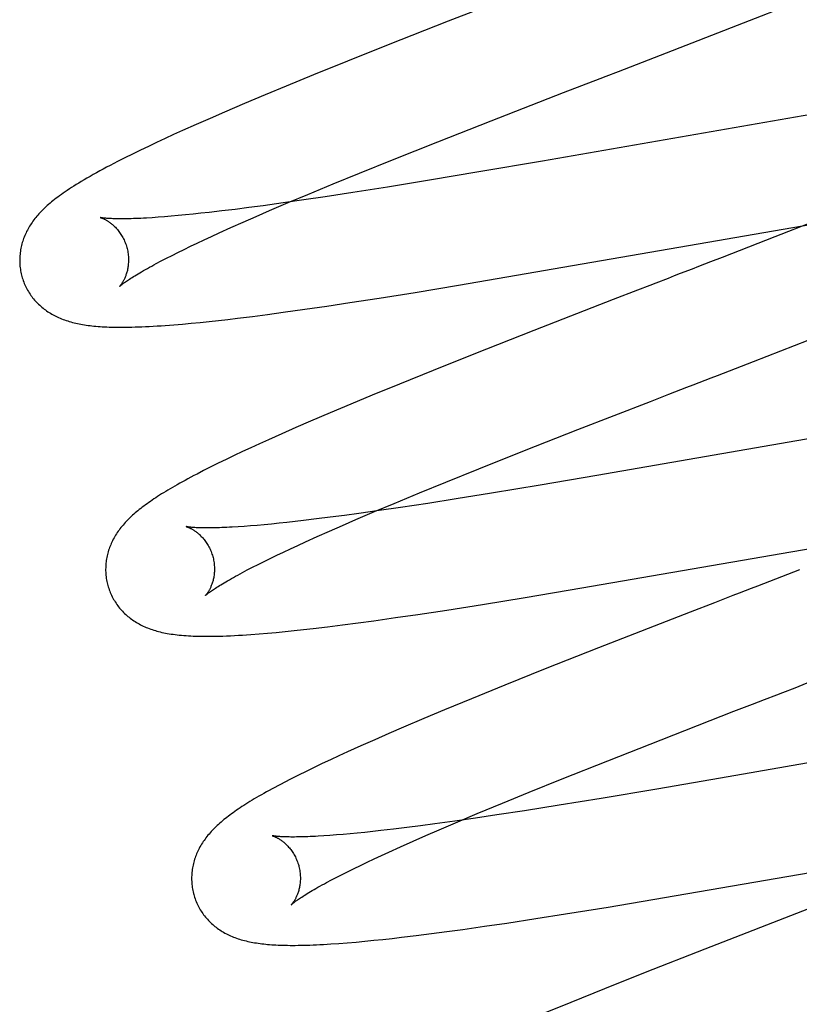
# Model space of a CAD drawing. Header units: inches. Extents: x 0 to 200, y 0 to 129.
# Tile 68 of 94: x 54.198 to 54.341, y 50.461 to 50.642. Entities that reach past the tile are written whole.
import ezdxf

# ---------------------------------------------------------------- set-up
doc = ezdxf.new("R2010")
doc.units = ezdxf.units.IN
doc.header["$LTSCALE"] = 11
doc.header["$MEASUREMENT"] = 0
doc.linetypes.add('HIDDEN', pattern=[0.2, 0.1, -0.1])
doc.layers.add('DEFAULT_2', color=8, linetype='HIDDEN')

msp = doc.modelspace()

# ---------------------------------------------------------------- linework, layer by layer
at = {"layer": 'DEFAULT_2', "color": 8, "linetype": 'HIDDEN'}
for p, q in [((54.29258, 50.64825), (54.27684, 50.64212)), ((54.32996, 50.64138), (54.34129, 50.64582)), ((54.27684, 50.64212), (54.26583, 50.63778)), ((54.31697, 50.63634), (54.32996, 50.64138)), ((54.26583, 50.63778), (54.25834, 50.63479)), ((54.25834, 50.63479), (54.25211, 50.63227)), ((54.25211, 50.63227), (54.24709, 50.63021)), ((54.24709, 50.63021), (54.24319, 50.62859)), ((54.29803, 50.62901), (54.30139, 50.63031)), ((54.24319, 50.62859), (54.2394, 50.627)), ((54.2847, 50.62382), (54.29803, 50.62901)), ((54.2394, 50.627), (54.23574, 50.62543)), ((54.23309, 50.62428), (54.23051, 50.62314)), ((54.23574, 50.62543), (54.23309, 50.62428)), ((54.27494, 50.61999), (54.2847, 50.62382)), ((54.34486, 50.62525), (54.29415, 50.61644)), ((54.228, 50.62202), (54.22638, 50.62129)), ((54.23051, 50.62314), (54.228, 50.62202)), ((54.2248, 50.62056), (54.22325, 50.61984)), ((54.22638, 50.62129), (54.2248, 50.62056)), ((54.22027, 50.61842), (54.21883, 50.61772)), ((54.22174, 50.61913), (54.22027, 50.61842)), ((54.22325, 50.61984), (54.22174, 50.61913)), ((54.26657, 50.61665), (54.27494, 50.61999)), ((54.21742, 50.61702), (54.21605, 50.61633)), ((54.21883, 50.61772), (54.21742, 50.61702)), ((54.26052, 50.61421), (54.26657, 50.61665)), ((54.29415, 50.61644), (54.28249, 50.61444)), ((54.25567, 50.61222), (54.26052, 50.61421)), ((54.2734, 50.61292), (54.2657, 50.61166)), ((54.28249, 50.61444), (54.2734, 50.61292)), ((54.25102, 50.61029), (54.25567, 50.61222)), ((54.2657, 50.61166), (54.25934, 50.61065)), ((54.24745, 50.60879), (54.25102, 50.61029)), ((54.25423, 50.60987), (54.25029, 50.60928)), ((54.25934, 50.61065), (54.25423, 50.60987)), ((54.23767, 50.60756), (54.23523, 50.60726)), ((54.24021, 50.60788), (54.23767, 50.60756)), ((54.24284, 50.60823), (54.24021, 50.60788)), ((54.24649, 50.60874), (54.24284, 50.60823)), ((54.24402, 50.60733), (54.24745, 50.60879)), ((54.25029, 50.60928), (54.24649, 50.60874)), ((54.22355, 50.6061), (54.22243, 50.60603)), ((54.22472, 50.60619), (54.22355, 50.6061)), ((54.22595, 50.60629), (54.22472, 50.60619)), ((54.22724, 50.60641), (54.22595, 50.60629)), ((54.22858, 50.60653), (54.22724, 50.60641)), ((54.22997, 50.60667), (54.22858, 50.60653)), ((54.23141, 50.60683), (54.22997, 50.60667)), ((54.2329, 50.60699), (54.23141, 50.60683)), ((54.23523, 50.60726), (54.2329, 50.60699)), ((54.23919, 50.60522), (54.24156, 50.60626)), ((54.24156, 50.60626), (54.24402, 50.60733)), ((54.34711, 50.6065), (54.33686, 50.60249)), ((54.23475, 50.60323), (54.23692, 50.60421)), ((54.23692, 50.60421), (54.23919, 50.60522)), ((54.27871, 50.59362), (54.34371, 50.60486)), ((54.23202, 50.60197), (54.23336, 50.60259)), ((54.23336, 50.60259), (54.23475, 50.60323)), ((54.33686, 50.60249), (54.32719, 50.59873)), ((54.22831, 50.6002), (54.2295, 50.60077)), ((54.2295, 50.60077), (54.23074, 50.60136)), ((54.23074, 50.60136), (54.23202, 50.60197)), ((54.22411, 50.59808), (54.22508, 50.59858)), ((54.22508, 50.59858), (54.2261, 50.5991)), ((54.2261, 50.5991), (54.22718, 50.59964)), ((54.22718, 50.59964), (54.22831, 50.6002)), ((54.32719, 50.59873), (54.325, 50.59789)), ((54.2232, 50.5976), (54.22411, 50.59808)), ((54.27075, 50.59231), (54.27871, 50.59362)), ((54.25874, 50.59042), (54.26412, 50.59125)), ((54.26412, 50.59125), (54.27075, 50.59231)), ((54.31164, 50.59272), (54.30713, 50.59097)), ((54.25049, 50.5892), (54.25456, 50.58979)), ((54.25456, 50.58979), (54.25874, 50.59042)), ((54.30713, 50.59097), (54.29254, 50.5853)), ((54.23812, 50.58756), (54.24085, 50.5879)), ((54.24085, 50.5879), (54.24366, 50.58826)), ((54.24366, 50.58826), (54.24654, 50.58865)), ((54.24654, 50.58865), (54.25049, 50.5892)), ((54.22642, 50.58636), (54.228, 50.58649)), ((54.228, 50.58649), (54.22961, 50.58664)), ((54.22961, 50.58664), (54.23124, 50.58679)), ((54.23124, 50.58679), (54.2329, 50.58697)), ((54.2329, 50.58697), (54.2346, 50.58715)), ((54.2346, 50.58715), (54.23634, 50.58735)), ((54.23634, 50.58735), (54.23812, 50.58756)), ((54.33295, 50.57962), (54.35014, 50.5863)), ((54.29254, 50.5853), (54.28155, 50.58096)), ((54.28155, 50.58096), (54.27407, 50.57798)), ((54.27407, 50.57798), (54.26786, 50.57546)), ((54.26786, 50.57546), (54.26284, 50.5734)), ((54.26284, 50.5734), (54.25895, 50.57179)), ((54.31399, 50.57228), (54.31735, 50.57359)), ((54.25895, 50.57179), (54.25517, 50.57019)), ((54.30064, 50.56709), (54.31399, 50.57228)), ((54.25517, 50.57019), (54.25152, 50.56863)), ((54.25152, 50.56863), (54.24886, 50.56748)), ((54.36285, 50.56882), (54.30412, 50.55864)), ((54.24628, 50.56634), (54.24379, 50.56523)), ((54.24886, 50.56748), (54.24628, 50.56634)), ((54.29087, 50.56325), (54.30064, 50.56709)), ((54.24218, 50.5645), (54.2406, 50.56377)), ((54.24379, 50.56523), (54.24218, 50.5645)), ((54.23752, 50.56233), (54.23603, 50.56162)), ((54.23905, 50.56305), (54.23752, 50.56233)), ((54.2406, 50.56377), (54.23905, 50.56305)), ((54.28247, 50.5599), (54.29087, 50.56325)), ((54.23458, 50.56091), (54.2332, 50.56022)), ((54.23603, 50.56162), (54.23458, 50.56091)), ((54.23189, 50.55956), (54.23068, 50.55893)), ((54.2332, 50.56022), (54.23189, 50.55956)), ((54.27642, 50.55746), (54.28247, 50.5599)), ((54.30412, 50.55864), (54.29374, 50.55688)), ((54.27156, 50.55547), (54.27642, 50.55746)), ((54.29374, 50.55688), (54.28479, 50.5554)), ((54.26689, 50.55354), (54.27156, 50.55547)), ((54.28479, 50.5554), (54.2783, 50.55436)), ((54.26332, 50.55203), (54.26689, 50.55354)), ((54.27308, 50.55354), (54.26805, 50.55278)), ((54.2783, 50.55436), (54.27308, 50.55354)), ((54.26044, 50.55169), (54.25775, 50.55132)), ((54.25989, 50.55057), (54.26332, 50.55203)), ((54.26417, 50.55222), (54.26044, 50.55169)), ((54.26805, 50.55278), (54.26417, 50.55222)), ((54.24302, 50.54962), (54.24174, 50.5495)), ((54.24437, 50.54974), (54.24302, 50.54962)), ((54.24576, 50.54988), (54.24437, 50.54974)), ((54.2472, 50.55003), (54.24576, 50.54988)), ((54.2487, 50.5502), (54.2472, 50.55003)), ((54.25024, 50.55038), (54.2487, 50.5502)), ((54.25264, 50.55067), (54.25024, 50.55038)), ((54.25515, 50.55098), (54.25264, 50.55067)), ((54.25775, 50.55132), (54.25515, 50.55098)), ((54.25742, 50.5495), (54.25989, 50.55057)), ((54.23933, 50.54931), (54.23822, 50.54923)), ((54.24051, 50.5494), (54.23933, 50.54931)), ((54.24174, 50.5495), (54.24051, 50.5494)), ((54.25277, 50.54744), (54.25504, 50.54845)), ((54.25504, 50.54845), (54.25742, 50.5495)), ((54.30141, 50.53799), (54.36065, 50.54827)), ((54.2492, 50.54582), (54.25059, 50.54646)), ((54.25059, 50.54646), (54.25277, 50.54744)), ((54.24532, 50.544), (54.24657, 50.54459)), ((54.24657, 50.54459), (54.24786, 50.5452)), ((54.24786, 50.5452), (54.2492, 50.54582)), ((54.24192, 50.54233), (54.243, 50.54287)), ((54.243, 50.54287), (54.24414, 50.54342)), ((54.24414, 50.54342), (54.24532, 50.544)), ((54.23901, 50.54082), (54.23992, 50.5413)), ((54.23992, 50.5413), (54.24089, 50.54181)), ((54.24089, 50.54181), (54.24192, 50.54233)), ((54.29099, 50.53625), (54.30141, 50.53799)), ((54.28311, 50.53497), (54.29099, 50.53625)), ((54.32579, 50.53529), (54.32128, 50.53355)), ((54.27127, 50.53314), (54.27656, 50.53394)), ((54.27656, 50.53394), (54.28311, 50.53497)), ((54.32128, 50.53355), (54.30448, 50.52699)), ((54.25744, 50.53121), (54.26027, 50.53158)), ((54.26027, 50.53158), (54.26318, 50.53198)), ((54.26318, 50.53198), (54.26717, 50.53254)), ((54.26717, 50.53254), (54.27127, 50.53314)), ((54.24364, 50.52969), (54.24524, 50.52983)), ((54.24524, 50.52983), (54.24688, 50.52999)), ((54.24688, 50.52999), (54.24855, 50.53016)), ((54.24855, 50.53016), (54.25026, 50.53035)), ((54.25026, 50.53035), (54.252, 50.53054)), ((54.252, 50.53054), (54.25468, 50.53086)), ((54.25468, 50.53086), (54.25744, 50.53121)), ((54.24208, 50.52956), (54.24364, 50.52969)), ((54.30448, 50.52699), (54.29466, 50.52311)), ((54.29466, 50.52311), (54.28725, 50.52014)), ((54.28725, 50.52014), (54.28112, 50.51764)), ((54.28112, 50.51764), (54.27618, 50.5156)), ((54.33272, 50.51663), (54.33497, 50.5175)), ((54.27618, 50.5156), (54.27235, 50.51399)), ((54.31595, 50.51011), (54.32934, 50.51533)), ((54.32934, 50.51533), (54.33272, 50.51663)), ((54.27235, 50.51399), (54.26865, 50.51242)), ((54.26865, 50.51242), (54.26595, 50.51126)), ((54.26334, 50.51011), (54.2608, 50.50898)), ((54.26595, 50.51126), (54.26334, 50.51011)), ((54.30616, 50.50626), (54.31595, 50.51011)), ((54.2608, 50.50898), (54.25834, 50.50788)), ((54.36197, 50.50918), (54.32684, 50.50305)), ((54.2552, 50.50643), (54.25368, 50.50571)), ((54.25675, 50.50715), (54.2552, 50.50643)), ((54.25834, 50.50788), (54.25675, 50.50715)), ((54.29776, 50.50291), (54.30616, 50.50626)), ((54.25218, 50.505), (54.25071, 50.50429)), ((54.25368, 50.50571), (54.25218, 50.505)), ((54.24797, 50.50292), (54.24672, 50.50227)), ((54.2493, 50.50359), (54.24797, 50.50292)), ((54.25071, 50.50429), (54.2493, 50.50359)), ((54.2917, 50.50046), (54.29776, 50.50291)), ((54.32684, 50.50305), (54.31516, 50.50104)), ((54.31516, 50.50104), (54.30492, 50.49932)), ((54.28684, 50.49847), (54.2917, 50.50046)), ((54.30492, 50.49932), (54.29723, 50.49807)), ((54.28218, 50.49653), (54.28684, 50.49847)), ((54.29723, 50.49807), (54.29087, 50.49706)), ((54.28182, 50.4957), (54.27803, 50.49515)), ((54.27861, 50.49503), (54.28218, 50.49653)), ((54.28576, 50.49628), (54.28182, 50.4957)), ((54.29087, 50.49706), (54.28576, 50.49628)), ((54.26679, 50.49368), (54.26446, 50.49341)), ((54.26922, 50.49397), (54.26679, 50.49368)), ((54.27175, 50.4943), (54.26922, 50.49397)), ((54.27438, 50.49465), (54.27175, 50.4943)), ((54.27273, 50.4925), (54.27519, 50.49357)), ((54.27803, 50.49515), (54.27438, 50.49465)), ((54.27519, 50.49357), (54.27861, 50.49503)), ((54.25511, 50.49252), (54.254, 50.49244)), ((54.25628, 50.49261), (54.25511, 50.49252)), ((54.25751, 50.49271), (54.25628, 50.49261)), ((54.2588, 50.49282), (54.25751, 50.49271)), ((54.26013, 50.49295), (54.2588, 50.49282)), ((54.26152, 50.49309), (54.26013, 50.49295)), ((54.26297, 50.49324), (54.26152, 50.49309)), ((54.26446, 50.49341), (54.26297, 50.49324)), ((54.27037, 50.49146), (54.27273, 50.4925)), ((54.26594, 50.48947), (54.2681, 50.49045)), ((54.2681, 50.49045), (54.27037, 50.49146)), ((54.3166, 50.4811), (54.37687, 50.49155)), ((54.26195, 50.48761), (54.26323, 50.48821)), ((54.26323, 50.48821), (54.26456, 50.48883)), ((54.26456, 50.48883), (54.26594, 50.48947)), ((54.25843, 50.48589), (54.25955, 50.48645)), ((54.25955, 50.48645), (54.26072, 50.48702)), ((54.26072, 50.48702), (54.26195, 50.48761)), ((54.2554, 50.48435), (54.25635, 50.48484)), ((54.25635, 50.48484), (54.25736, 50.48536)), ((54.25736, 50.48536), (54.25843, 50.48589)), ((54.2545, 50.48387), (54.2554, 50.48435)), ((54.30621, 50.47936), (54.3166, 50.4811)), ((54.29836, 50.47809), (54.30621, 50.47936)), ((54.34301, 50.47905), (54.32397, 50.47165)), ((54.28761, 50.47643), (54.29291, 50.47724)), ((54.29291, 50.47724), (54.29836, 50.47809)), ((54.2795, 50.47526), (54.2835, 50.47583)), ((54.2835, 50.47583), (54.28761, 50.47643)), ((54.26654, 50.47361), (54.26828, 50.47381)), ((54.26828, 50.47381), (54.27097, 50.47413)), ((54.27097, 50.47413), (54.27374, 50.47448)), ((54.27374, 50.47448), (54.27659, 50.47486)), ((54.27659, 50.47486), (54.2795, 50.47526)), ((54.25675, 50.47268), (54.2583, 50.4728)), ((54.2583, 50.4728), (54.2599, 50.47294)), ((54.2599, 50.47294), (54.26152, 50.47308)), ((54.26152, 50.47308), (54.26316, 50.47325)), ((54.26316, 50.47325), (54.26483, 50.47342)), ((54.26483, 50.47342), (54.26654, 50.47361)), ((54.32397, 50.47165), (54.313, 50.46733)), ((54.313, 50.46733), (54.30555, 50.46435)), ((54.30555, 50.46435), (54.29935, 50.46185)), ((54.29935, 50.46185), (54.29435, 50.45979))]:
    msp.add_line(p, q, dxfattribs=at)
for points in [[(54.30586, 50.63204), (54.3081, 50.63291), (54.30921, 50.63334), (54.31033, 50.63377), (54.31144, 50.6342), (54.31366, 50.63506)], [(54.31366, 50.63506), (54.31477, 50.63549), (54.31697, 50.63634)], [(54.30139, 50.63031), (54.30475, 50.63161), (54.30586, 50.63204)], [(54.21605, 50.61633), (54.21538, 50.61598), (54.21472, 50.61564), (54.21407, 50.6153), (54.21343, 50.61495), (54.21281, 50.61461), (54.21219, 50.61428), (54.2116, 50.61394), (54.21102, 50.61362), (54.21046, 50.6133), (54.20993, 50.61299), (54.20942, 50.61268), (54.20894, 50.61239), (54.20848, 50.61211), (54.20805, 50.61184), (54.20763, 50.61157), (54.20723, 50.61131), (54.20684, 50.61105), (54.20647, 50.6108), (54.20611, 50.61055), (54.20576, 50.61031), (54.20543, 50.61007), (54.20511, 50.60983), (54.2048, 50.6096), (54.20451, 50.60937), (54.20422, 50.60914), (54.20394, 50.60892), (54.20368, 50.60869)], [(54.20368, 50.60869), (54.20342, 50.60847), (54.20317, 50.60825), (54.20293, 50.60803), (54.2027, 50.60782), (54.20247, 50.6076), (54.20225, 50.60738), (54.20204, 50.60717), (54.20183, 50.60695), (54.20163, 50.60673), (54.20144, 50.60651), (54.20125, 50.60629), (54.20106, 50.60607), (54.20089, 50.60585), (54.20071, 50.60562), (54.20054, 50.60539), (54.20038, 50.60516), (54.20022, 50.60493), (54.20007, 50.6047), (54.19992, 50.60446), (54.19978, 50.60422), (54.19964, 50.60398), (54.19951, 50.60374), (54.19938, 50.60349), (54.19926, 50.60324), (54.19914, 50.60299), (54.19903, 50.60274), (54.19893, 50.60248), (54.19883, 50.60223), (54.19874, 50.60197), (54.19865, 50.60172), (54.19858, 50.60146), (54.1985, 50.6012), (54.19843, 50.60094), (54.19837, 50.60067), (54.19832, 50.60041), (54.19827, 50.60014), (54.19822, 50.59987), (54.19819, 50.5996), (54.19816, 50.59933), (54.19813, 50.59905), (54.19812, 50.59878), (54.1981, 50.5985), (54.1981, 50.59823), (54.1981, 50.59795), (54.19811, 50.59767), (54.19813, 50.59739), (54.19815, 50.59711), (54.19819, 50.59683), (54.19822, 50.59656), (54.19827, 50.59628), (54.19832, 50.596), (54.19838, 50.59573), (54.19844, 50.59546), (54.19851, 50.59522)], [(54.21294, 50.60605), (54.21292, 50.60605), (54.21291, 50.60605), (54.21292, 50.60605), (54.21293, 50.60605), (54.21295, 50.60604), (54.21298, 50.60603), (54.21302, 50.60602), (54.21306, 50.60601), (54.21311, 50.60599), (54.21317, 50.60597), (54.21323, 50.60594), (54.2133, 50.60592), (54.21337, 50.60589), (54.21345, 50.60585), (54.21353, 50.60582), (54.21361, 50.60578), (54.2137, 50.60573), (54.2138, 50.60568), (54.2139, 50.60563), (54.214, 50.60557), (54.2141, 50.60551), (54.21421, 50.60545), (54.21432, 50.60538), (54.21443, 50.60531), (54.21455, 50.60523), (54.21466, 50.60514), (54.21479, 50.60505), (54.21491, 50.60496), (54.21503, 50.60486), (54.21516, 50.60475), (54.21529, 50.60464), (54.21541, 50.60452), (54.21555, 50.60439), (54.21568, 50.60426), (54.21581, 50.60412), (54.21594, 50.60398), (54.21607, 50.60383), (54.2162, 50.60367), (54.21633, 50.6035), (54.21646, 50.60333), (54.21659, 50.60315), (54.21671, 50.60296), (54.21683, 50.60277), (54.21695, 50.60257), (54.21706, 50.60236), (54.21717, 50.60215), (54.21728, 50.60193), (54.21738, 50.60171), (54.21747, 50.60149), (54.21756, 50.60126), (54.21764, 50.60103), (54.21772, 50.60079), (54.21778, 50.60058)], [(54.22243, 50.60603), (54.22138, 50.60596), (54.22087, 50.60593), (54.22038, 50.60591), (54.21991, 50.60589), (54.21945, 50.60587), (54.21901, 50.60585), (54.21858, 50.60584), (54.21817, 50.60583), (54.21777, 50.60582), (54.21739, 50.60582), (54.21703, 50.60581), (54.21669, 50.60581), (54.21635, 50.60582), (54.21604, 50.60582), (54.21574, 50.60582), (54.21546, 50.60583), (54.21519, 50.60584), (54.21494, 50.60585), (54.21471, 50.60586), (54.21449, 50.60587), (54.21429, 50.60589), (54.21411, 50.6059), (54.21393, 50.60592), (54.21378, 50.60593), (54.21363, 50.60595), (54.21351, 50.60596), (54.21339, 50.60597), (54.21329, 50.60599), (54.2132, 50.606), (54.21313, 50.60601), (54.21307, 50.60602), (54.21301, 50.60603), (54.21297, 50.60604), (54.21294, 50.60605), (54.21294, 50.60605)], [(54.21778, 50.60058), (54.21783, 50.60037), (54.21789, 50.60013), (54.21794, 50.59989), (54.21798, 50.59965), (54.21802, 50.5994), (54.21805, 50.59916), (54.21807, 50.59892), (54.21808, 50.59869), (54.21809, 50.59845), (54.21809, 50.59822), (54.21809, 50.59799), (54.21808, 50.59777), (54.21806, 50.59755), (54.21804, 50.59734), (54.21802, 50.59713), (54.21799, 50.59692), (54.21796, 50.59673), (54.21792, 50.59654), (54.21788, 50.59635), (54.21783, 50.59617), (54.21779, 50.596), (54.21774, 50.59583), (54.21769, 50.59566), (54.21763, 50.5955), (54.21758, 50.59535), (54.21752, 50.59521), (54.21746, 50.59507), (54.21741, 50.59494), (54.21735, 50.59481), (54.21729, 50.59469), (54.21723, 50.59457), (54.21717, 50.59446), (54.21712, 50.59435), (54.21706, 50.59425), (54.217, 50.59416), (54.21695, 50.59407), (54.21689, 50.59399), (54.21684, 50.59391), (54.21679, 50.59383), (54.21674, 50.59376), (54.2167, 50.5937), (54.21665, 50.59364), (54.21661, 50.59359), (54.21657, 50.59354), (54.21654, 50.5935), (54.21651, 50.59347), (54.21648, 50.59344), (54.21646, 50.59342), (54.21645, 50.5934), (54.21644, 50.59339), (54.21643, 50.59338)], [(54.21643, 50.59339), (54.21644, 50.59339), (54.21646, 50.59341), (54.21648, 50.59343), (54.21651, 50.59346), (54.21655, 50.59349), (54.2166, 50.59353), (54.21666, 50.59358), (54.21673, 50.59364), (54.21681, 50.59371), (54.2169, 50.59378), (54.217, 50.59386), (54.21712, 50.59394), (54.21724, 50.59403), (54.21738, 50.59414), (54.21754, 50.59424), (54.2177, 50.59436), (54.21788, 50.59448), (54.21808, 50.59461), (54.21829, 50.59475), (54.21851, 50.5949), (54.21875, 50.59505), (54.219, 50.59521), (54.21927, 50.59537), (54.21955, 50.59555), (54.21985, 50.59572), (54.22016, 50.59591), (54.22049, 50.5961), (54.22083, 50.5963), (54.22119, 50.5965), (54.22156, 50.59671), (54.22195, 50.59692), (54.22235, 50.59715), (54.22277, 50.59737), (54.2232, 50.5976)], [(54.325, 50.59789), (54.3228, 50.59703), (54.32169, 50.5966)], [(54.19851, 50.59522), (54.19857, 50.595), (54.19866, 50.59473), (54.19875, 50.59447), (54.19884, 50.5942), (54.19895, 50.59394), (54.19906, 50.59369), (54.19918, 50.59343), (54.1993, 50.59318), (54.19943, 50.59294), (54.19956, 50.59269), (54.1997, 50.59245), (54.19985, 50.59222), (54.2, 50.59199), (54.20016, 50.59176), (54.20032, 50.59154), (54.20048, 50.59132), (54.20066, 50.59111), (54.20083, 50.5909), (54.20101, 50.59069), (54.2012, 50.5905), (54.20139, 50.5903), (54.20158, 50.59011), (54.20178, 50.58993), (54.20198, 50.58975), (54.20218, 50.58957), (54.20239, 50.5894), (54.2026, 50.58924), (54.20282, 50.58907), (54.20304, 50.58892), (54.20327, 50.58876), (54.2035, 50.58861), (54.20374, 50.58846), (54.20398, 50.58832), (54.20423, 50.58818), (54.20448, 50.58804), (54.20474, 50.58791), (54.205, 50.58779), (54.20526, 50.58767), (54.20553, 50.58756), (54.2058, 50.58745), (54.20607, 50.58734), (54.20635, 50.58724), (54.20663, 50.58714), (54.20692, 50.58705), (54.20721, 50.58696), (54.2075, 50.58687), (54.2078, 50.58679), (54.2081, 50.58672), (54.20841, 50.58664), (54.20872, 50.58658), (54.20903, 50.58651), (54.20935, 50.58645), (54.20967, 50.58639), (54.21, 50.58634), (54.21033, 50.58629), (54.21067, 50.58624), (54.21102, 50.5862), (54.21137, 50.58616), (54.21174, 50.58612), (54.21211, 50.58609), (54.21249, 50.58605), (54.21288, 50.58603), (54.21328, 50.586), (54.2137, 50.58598), (54.21413, 50.58596), (54.21457, 50.58594), (54.21503, 50.58593), (54.2155, 50.58592), (54.21599, 50.58591), (54.2165, 50.58591), (54.21702, 50.58591), (54.21756, 50.58591), (54.21811, 50.58592), (54.21869, 50.58593), (54.21929, 50.58595), (54.2199, 50.58597), (54.22054, 50.58599), (54.22121, 50.58602), (54.2219, 50.58605), (54.22261, 50.58609), (54.22334, 50.58614), (54.22409, 50.58618), (54.22485, 50.58624), (54.22642, 50.58636)], [(54.32169, 50.5966), (54.31947, 50.59575), (54.31835, 50.59532), (54.31724, 50.59488), (54.315, 50.59402)], [(54.315, 50.59402), (54.31388, 50.59359), (54.31164, 50.59272)], [(54.32963, 50.57834), (54.33074, 50.57877), (54.33295, 50.57962)], [(54.32183, 50.57532), (54.32407, 50.57618), (54.32518, 50.57662), (54.3263, 50.57705), (54.32741, 50.57748), (54.32963, 50.57834)], [(54.31735, 50.57359), (54.32071, 50.57489), (54.32183, 50.57532)], [(54.23068, 50.55893), (54.2301, 50.55863), (54.22954, 50.55833), (54.22901, 50.55805), (54.22849, 50.55776), (54.22799, 50.55749), (54.22751, 50.55722), (54.22704, 50.55696), (54.22659, 50.5567), (54.22616, 50.55645), (54.22574, 50.5562), (54.22533, 50.55596), (54.22493, 50.55572), (54.22455, 50.55549), (54.22417, 50.55526), (54.22381, 50.55503), (54.22345, 50.5548), (54.2231, 50.55457), (54.22277, 50.55435), (54.22244, 50.55413), (54.22212, 50.55391), (54.22181, 50.55369), (54.2215, 50.55348), (54.2212, 50.55326), (54.22091, 50.55305), (54.22063, 50.55283), (54.22035, 50.55262), (54.22008, 50.55241), (54.21982, 50.55219), (54.21956, 50.55198), (54.21931, 50.55177)], [(54.21931, 50.55177), (54.21906, 50.55155), (54.21882, 50.55134), (54.21859, 50.55112), (54.21836, 50.5509), (54.21813, 50.55068), (54.21791, 50.55046), (54.2177, 50.55024), (54.21749, 50.55001), (54.21729, 50.54979), (54.21709, 50.54956), (54.2169, 50.54933), (54.21671, 50.5491), (54.21653, 50.54887), (54.21636, 50.54863), (54.21619, 50.5484), (54.21602, 50.54816), (54.21587, 50.54792), (54.21571, 50.54767), (54.21557, 50.54743), (54.21543, 50.54718), (54.21529, 50.54693), (54.21516, 50.54668), (54.21504, 50.54643), (54.21493, 50.54618), (54.21482, 50.54593), (54.21472, 50.54568), (54.21462, 50.54543), (54.21453, 50.54518), (54.21444, 50.54492), (54.21436, 50.54466), (54.21429, 50.5444), (54.21422, 50.54414), (54.21416, 50.54388), (54.21411, 50.54361), (54.21406, 50.54334), (54.21401, 50.54307), (54.21398, 50.5428), (54.21395, 50.54253), (54.21392, 50.54226), (54.21391, 50.54198), (54.2139, 50.5417), (54.21389, 50.54143), (54.21389, 50.54115), (54.2139, 50.54087), (54.21392, 50.54059), (54.21395, 50.54032), (54.21398, 50.54004), (54.21401, 50.53976), (54.21406, 50.53949), (54.21411, 50.53921), (54.21417, 50.53894), (54.21424, 50.53867), (54.2143, 50.53843)], [(54.22873, 50.54926), (54.22871, 50.54926), (54.2287, 50.54926), (54.2287, 50.54926), (54.22871, 50.54926), (54.22872, 50.54926), (54.22874, 50.54925), (54.22877, 50.54924), (54.22881, 50.54923), (54.22885, 50.54922), (54.2289, 50.5492), (54.22896, 50.54918), (54.22902, 50.54915), (54.22909, 50.54913), (54.22916, 50.5491), (54.22924, 50.54906), (54.22932, 50.54903), (54.2294, 50.54899), (54.22949, 50.54894), (54.22959, 50.54889), (54.22968, 50.54884), (54.22979, 50.54878), (54.22989, 50.54872), (54.23, 50.54866), (54.23011, 50.54859), (54.23022, 50.54852), (54.23034, 50.54844), (54.23045, 50.54835), (54.23057, 50.54826), (54.2307, 50.54817), (54.23082, 50.54807), (54.23095, 50.54796), (54.23107, 50.54785), (54.2312, 50.54773), (54.23133, 50.5476), (54.23147, 50.54747), (54.2316, 50.54733), (54.23173, 50.54719), (54.23186, 50.54704), (54.23199, 50.54688), (54.23212, 50.54671), (54.23225, 50.54654), (54.23238, 50.54636), (54.2325, 50.54617), (54.23262, 50.54598), (54.23274, 50.54578), (54.23285, 50.54557), (54.23296, 50.54536), (54.23307, 50.54514), (54.23317, 50.54492), (54.23326, 50.5447), (54.23335, 50.54447), (54.23343, 50.54423), (54.23351, 50.544), (54.23357, 50.54379)], [(54.23822, 50.54923), (54.23716, 50.54917), (54.23666, 50.54914), (54.23617, 50.54912), (54.23569, 50.5491), (54.23524, 50.54908), (54.23479, 50.54906), (54.23437, 50.54905), (54.23395, 50.54904), (54.23356, 50.54903), (54.23318, 50.54903), (54.23282, 50.54902), (54.23247, 50.54902), (54.23214, 50.54902), (54.23183, 50.54903), (54.23153, 50.54903), (54.23125, 50.54904), (54.23098, 50.54905), (54.23073, 50.54906), (54.2305, 50.54907), (54.23028, 50.54908), (54.23008, 50.5491), (54.22989, 50.54911), (54.22972, 50.54913), (54.22956, 50.54914), (54.22942, 50.54915), (54.22929, 50.54917), (54.22918, 50.54918), (54.22908, 50.5492), (54.22899, 50.54921), (54.22892, 50.54922), (54.22886, 50.54923), (54.2288, 50.54924), (54.22876, 50.54925), (54.22873, 50.54925), (54.22873, 50.54926)], [(54.23357, 50.54379), (54.23362, 50.54358), (54.23368, 50.54334), (54.23373, 50.5431), (54.23377, 50.54285), (54.23381, 50.54261), (54.23384, 50.54237), (54.23386, 50.54213), (54.23387, 50.54189), (54.23388, 50.54166), (54.23388, 50.54143), (54.23388, 50.5412), (54.23387, 50.54098), (54.23386, 50.54076), (54.23383, 50.54054), (54.23381, 50.54033), (54.23378, 50.54013), (54.23375, 50.53993), (54.23371, 50.53974), (54.23367, 50.53955), (54.23362, 50.53937), (54.23358, 50.5392), (54.23353, 50.53903), (54.23347, 50.53887), (54.23342, 50.53871), (54.23337, 50.53856), (54.23331, 50.53842), (54.23325, 50.53828), (54.2332, 50.53814), (54.23314, 50.53802), (54.23308, 50.53789), (54.23302, 50.53778), (54.23296, 50.53767), (54.23291, 50.53756), (54.23285, 50.53746), (54.23279, 50.53737), (54.23274, 50.53728), (54.23268, 50.53719), (54.23263, 50.53711), (54.23258, 50.53704), (54.23253, 50.53697), (54.23249, 50.53691), (54.23244, 50.53685), (54.2324, 50.5368), (54.23236, 50.53675), (54.23233, 50.53671), (54.2323, 50.53668), (54.23227, 50.53665), (54.23225, 50.53663), (54.23224, 50.53661), (54.23223, 50.5366), (54.23222, 50.53659)], [(54.23222, 50.5366), (54.23223, 50.5366), (54.23225, 50.53662), (54.23227, 50.53664), (54.2323, 50.53667), (54.23234, 50.5367), (54.23239, 50.53674), (54.23245, 50.53679), (54.23252, 50.53685), (54.2326, 50.53692), (54.23269, 50.53699), (54.2328, 50.53707), (54.23291, 50.53715), (54.23304, 50.53725), (54.23318, 50.53735), (54.23333, 50.53746), (54.2335, 50.53757), (54.23368, 50.53769), (54.23387, 50.53783), (54.23408, 50.53796), (54.23431, 50.53811), (54.23455, 50.53826), (54.2348, 50.53842), (54.23507, 50.53859), (54.23535, 50.53876), (54.23565, 50.53894), (54.23597, 50.53912), (54.23629, 50.53932), (54.23664, 50.53951), (54.237, 50.53972), (54.23737, 50.53993), (54.23776, 50.54014), (54.23816, 50.54036), (54.23858, 50.54059), (54.23901, 50.54082)], [(54.34141, 50.54133), (54.3392, 50.54048), (54.3381, 50.54005)], [(54.3381, 50.54005), (54.33588, 50.53919), (54.33476, 50.53876), (54.33365, 50.53833), (54.33253, 50.5379), (54.33029, 50.53703)], [(54.2143, 50.53843), (54.21436, 50.53821), (54.21445, 50.53794), (54.21454, 50.53767), (54.21464, 50.53741), (54.21474, 50.53715), (54.21485, 50.53689), (54.21497, 50.53664), (54.21509, 50.53639), (54.21522, 50.53614), (54.21536, 50.5359), (54.2155, 50.53566), (54.21564, 50.53542), (54.2158, 50.53519), (54.21595, 50.53496), (54.21611, 50.53474), (54.21628, 50.53452), (54.21645, 50.53431), (54.21663, 50.5341), (54.21681, 50.53389), (54.217, 50.5337), (54.21719, 50.5335), (54.21738, 50.53331), (54.21758, 50.53313), (54.21778, 50.53295), (54.21798, 50.53277), (54.21819, 50.5326), (54.21841, 50.53243), (54.21862, 50.53227), (54.21885, 50.53211), (54.21908, 50.53196), (54.21931, 50.53181), (54.21955, 50.53166), (54.21979, 50.53152), (54.22004, 50.53138), (54.22029, 50.53124), (54.22055, 50.53111), (54.22081, 50.53099), (54.22107, 50.53087), (54.22134, 50.53075), (54.22161, 50.53064), (54.22189, 50.53054), (54.22217, 50.53044), (54.22245, 50.53034), (54.22274, 50.53025), (54.22303, 50.53016), (54.22332, 50.53007), (54.22362, 50.52999), (54.22393, 50.52992), (54.22424, 50.52984), (54.22456, 50.52977), (54.22489, 50.52971), (54.22522, 50.52964), (54.22557, 50.52958), (54.22592, 50.52953), (54.22629, 50.52948), (54.22666, 50.52943), (54.22704, 50.52938), (54.22743, 50.52934), (54.22783, 50.5293), (54.22824, 50.52927), (54.22866, 50.52923), (54.2291, 50.52921), (54.22954, 50.52918), (54.22999, 50.52916), (54.23046, 50.52915), (54.23094, 50.52913), (54.23143, 50.52912), (54.23193, 50.52912), (54.23245, 50.52911), (54.23299, 50.52912), (54.23355, 50.52912), (54.23414, 50.52913), (54.23476, 50.52915), (54.23541, 50.52916), (54.2361, 50.52919), (54.23682, 50.52922), (54.23755, 50.52926), (54.2383, 50.5293), (54.23905, 50.52934), (54.2398, 50.52939), (54.24055, 50.52944), (54.24208, 50.52956)], [(54.33029, 50.53703), (54.32916, 50.5366), (54.32579, 50.53529)], [(54.33834, 50.51881), (54.34058, 50.51967), (54.34282, 50.52054)], [(54.33497, 50.5175), (54.33721, 50.51837), (54.33834, 50.51881)], [(54.24672, 50.50227), (54.24612, 50.50196), (54.24555, 50.50166), (54.245, 50.50136), (54.24446, 50.50107), (54.24395, 50.50079), (54.24345, 50.50051), (54.24297, 50.50025), (54.24251, 50.49998), (54.24206, 50.49972), (54.24162, 50.49947), (54.2412, 50.49922), (54.2408, 50.49898), (54.2404, 50.49874), (54.24002, 50.4985), (54.23965, 50.49827), (54.23929, 50.49804), (54.23893, 50.49781), (54.23859, 50.49758), (54.23826, 50.49736), (54.23794, 50.49714), (54.23762, 50.49692), (54.23731, 50.4967), (54.23702, 50.49649), (54.23672, 50.49627), (54.23644, 50.49606), (54.23616, 50.49584), (54.23589, 50.49563), (54.23563, 50.49542), (54.23537, 50.4952), (54.23511, 50.49499)], [(54.23511, 50.49499), (54.23487, 50.49477), (54.23463, 50.49456), (54.23439, 50.49434), (54.23416, 50.49412), (54.23393, 50.4939), (54.23371, 50.49368), (54.2335, 50.49346), (54.23329, 50.49323), (54.23309, 50.49301), (54.23289, 50.49278), (54.2327, 50.49255), (54.23251, 50.49232), (54.23233, 50.49208), (54.23215, 50.49185), (54.23198, 50.49161), (54.23182, 50.49138), (54.23166, 50.49114), (54.23151, 50.49089), (54.23136, 50.49065), (54.23122, 50.4904), (54.23109, 50.49015), (54.23096, 50.4899), (54.23084, 50.48965), (54.23072, 50.4894), (54.23061, 50.48915), (54.23051, 50.4889), (54.23041, 50.48865), (54.23032, 50.48839), (54.23024, 50.48814), (54.23016, 50.48788), (54.23008, 50.48762), (54.23002, 50.48736), (54.22995, 50.48709), (54.2299, 50.48683), (54.22985, 50.48656), (54.22981, 50.48629), (54.22977, 50.48602), (54.22974, 50.48574), (54.22971, 50.48547), (54.2297, 50.48519), (54.22969, 50.48492), (54.22968, 50.48464), (54.22969, 50.48436), (54.2297, 50.48408), (54.22971, 50.48381), (54.22974, 50.48353), (54.22977, 50.48325), (54.2298, 50.48297), (54.22985, 50.4827), (54.2299, 50.48242), (54.22996, 50.48215), (54.23003, 50.48187), (54.23009, 50.48164)], [(54.24452, 50.49247), (54.2445, 50.49247), (54.24449, 50.49247), (54.2445, 50.49247), (54.24451, 50.49246), (54.24454, 50.49246), (54.24457, 50.49245), (54.2446, 50.49244), (54.24465, 50.49242), (54.2447, 50.49241), (54.24475, 50.49239), (54.24481, 50.49236), (54.24488, 50.49233), (54.24495, 50.4923), (54.24503, 50.49227), (54.24511, 50.49223), (54.2452, 50.49219), (54.24529, 50.49215), (54.24538, 50.4921), (54.24548, 50.49205), (54.24558, 50.49199), (54.24568, 50.49193), (54.24579, 50.49187), (54.2459, 50.4918), (54.24601, 50.49172), (54.24613, 50.49164), (54.24625, 50.49156), (54.24637, 50.49147), (54.24649, 50.49137), (54.24661, 50.49127), (54.24674, 50.49117), (54.24687, 50.49105), (54.247, 50.49093), (54.24713, 50.49081), (54.24726, 50.49068), (54.24739, 50.49054), (54.24752, 50.49039), (54.24765, 50.49024), (54.24778, 50.49008), (54.24791, 50.48992), (54.24804, 50.48974), (54.24817, 50.48956), (54.24829, 50.48938), (54.24841, 50.48918), (54.24853, 50.48898), (54.24864, 50.48878), (54.24875, 50.48857), (54.24886, 50.48835), (54.24896, 50.48813), (54.24905, 50.48791), (54.24914, 50.48768), (54.24922, 50.48744), (54.2493, 50.48721), (54.24936, 50.487)], [(54.254, 50.49244), (54.25294, 50.49238), (54.25244, 50.49235), (54.25195, 50.49233), (54.25148, 50.49231), (54.25102, 50.49229), (54.25058, 50.49227), (54.25015, 50.49226), (54.24974, 50.49225), (54.24935, 50.49224), (54.24897, 50.49224), (54.2486, 50.49223), (54.24826, 50.49223), (54.24793, 50.49223), (54.24761, 50.49224), (54.24732, 50.49224), (54.24703, 50.49225), (54.24677, 50.49226), (54.24652, 50.49227), (54.24629, 50.49228), (54.24607, 50.49229), (54.24587, 50.49231), (54.24568, 50.49232), (54.24551, 50.49233), (54.24536, 50.49235), (54.24521, 50.49236), (54.24509, 50.49238), (54.24497, 50.49239), (54.24487, 50.49241), (54.24478, 50.49242), (54.24471, 50.49243), (54.24465, 50.49244), (54.24459, 50.49245), (54.24455, 50.49246), (54.24452, 50.49246), (54.24452, 50.49247)], [(54.24936, 50.487), (54.24941, 50.48679), (54.24947, 50.48655), (54.24952, 50.4863), (54.24956, 50.48606), (54.2496, 50.48582), (54.24963, 50.48557), (54.24965, 50.48533), (54.24966, 50.4851), (54.24967, 50.48486), (54.24968, 50.48463), (54.24967, 50.4844), (54.24966, 50.48418), (54.24965, 50.48396), (54.24962, 50.48374), (54.2496, 50.48353), (54.24957, 50.48333), (54.24953, 50.48313), (54.2495, 50.48294), (54.24945, 50.48275), (54.24941, 50.48257), (54.24936, 50.48239), (54.24931, 50.48223), (54.24926, 50.48206), (54.24921, 50.48191), (54.24915, 50.48176), (54.2491, 50.48161), (54.24904, 50.48147), (54.24898, 50.48134), (54.24892, 50.48121), (54.24886, 50.48109), (54.24881, 50.48097), (54.24875, 50.48086), (54.24869, 50.48076), (54.24863, 50.48066), (54.24858, 50.48056), (54.24852, 50.48047), (54.24847, 50.48039), (54.24841, 50.48031), (54.24836, 50.48024), (54.24832, 50.48017), (54.24827, 50.48011), (54.24823, 50.48005), (54.24819, 50.48), (54.24815, 50.47996), (54.24812, 50.47992), (54.24809, 50.47988), (54.24806, 50.47985), (54.24804, 50.47983), (54.24803, 50.47982), (54.24802, 50.47981), (54.24801, 50.4798)], [(54.24801, 50.4798), (54.24802, 50.4798), (54.24803, 50.47981), (54.24804, 50.47983), (54.24807, 50.47985), (54.2481, 50.47988), (54.24814, 50.47992), (54.24819, 50.47996), (54.24826, 50.48001), (54.24833, 50.48007), (54.24841, 50.48014), (54.24851, 50.48021), (54.24861, 50.48029), (54.24873, 50.48038), (54.24886, 50.48048), (54.249, 50.48058), (54.24916, 50.48069), (54.24933, 50.48081), (54.24952, 50.48094), (54.24972, 50.48107), (54.24993, 50.48121), (54.25016, 50.48136), (54.2504, 50.48151), (54.25066, 50.48167), (54.25094, 50.48184), (54.25123, 50.48202), (54.25153, 50.4822), (54.25185, 50.48239), (54.25218, 50.48258), (54.25253, 50.48278), (54.2529, 50.48299), (54.25327, 50.4832), (54.25367, 50.48342), (54.25408, 50.48364), (54.2545, 50.48387)], [(54.23009, 50.48164), (54.23015, 50.48141), (54.23024, 50.48115), (54.23033, 50.48088), (54.23043, 50.48062), (54.23053, 50.48036), (54.23064, 50.4801), (54.23076, 50.47985), (54.23088, 50.4796), (54.23101, 50.47935), (54.23114, 50.47911), (54.23128, 50.47887), (54.23143, 50.47863), (54.23158, 50.4784), (54.23174, 50.47818), (54.2319, 50.47795), (54.23207, 50.47774), (54.23224, 50.47752), (54.23242, 50.47731), (54.2326, 50.47711), (54.23278, 50.47691), (54.23297, 50.47672), (54.23316, 50.47653), (54.23336, 50.47634), (54.23356, 50.47616), (54.23377, 50.47599), (54.23397, 50.47582), (54.23419, 50.47565), (54.2344, 50.47549), (54.23463, 50.47533), (54.23485, 50.47518), (54.23509, 50.47502), (54.23533, 50.47488), (54.23557, 50.47473), (54.23582, 50.47459), (54.23607, 50.47446), (54.23633, 50.47433), (54.23659, 50.47421), (54.23685, 50.47409), (54.23711, 50.47397), (54.23738, 50.47386), (54.23766, 50.47375), (54.23794, 50.47365), (54.23822, 50.47355), (54.23851, 50.47346), (54.2388, 50.47337), (54.23909, 50.47329), (54.23939, 50.47321), (54.23969, 50.47313), (54.24, 50.47306), (54.24031, 50.47299), (54.24062, 50.47293), (54.24094, 50.47287), (54.24126, 50.47281), (54.24159, 50.47276), (54.24192, 50.47271), (54.24226, 50.47266), (54.2426, 50.47262), (54.24295, 50.47258), (54.2433, 50.47254), (54.24366, 50.47251), (54.24403, 50.47247), (54.24441, 50.47245), (54.24479, 50.47242), (54.24519, 50.4724), (54.24559, 50.47238), (54.24601, 50.47236), (54.24643, 50.47235), (54.24687, 50.47234), (54.24732, 50.47233), (54.24778, 50.47232), (54.24825, 50.47232), (54.24874, 50.47232), (54.24925, 50.47233), (54.24976, 50.47234), (54.2503, 50.47235), (54.25085, 50.47236), (54.25142, 50.47238), (54.25202, 50.4724), (54.25263, 50.47243), (54.25326, 50.47246), (54.25391, 50.47249), (54.25458, 50.47253), (54.25528, 50.47258), (54.25675, 50.47268)]]:
    msp.add_lwpolyline(points, dxfattribs=at)

doc.saveas('drawing.dxf')
